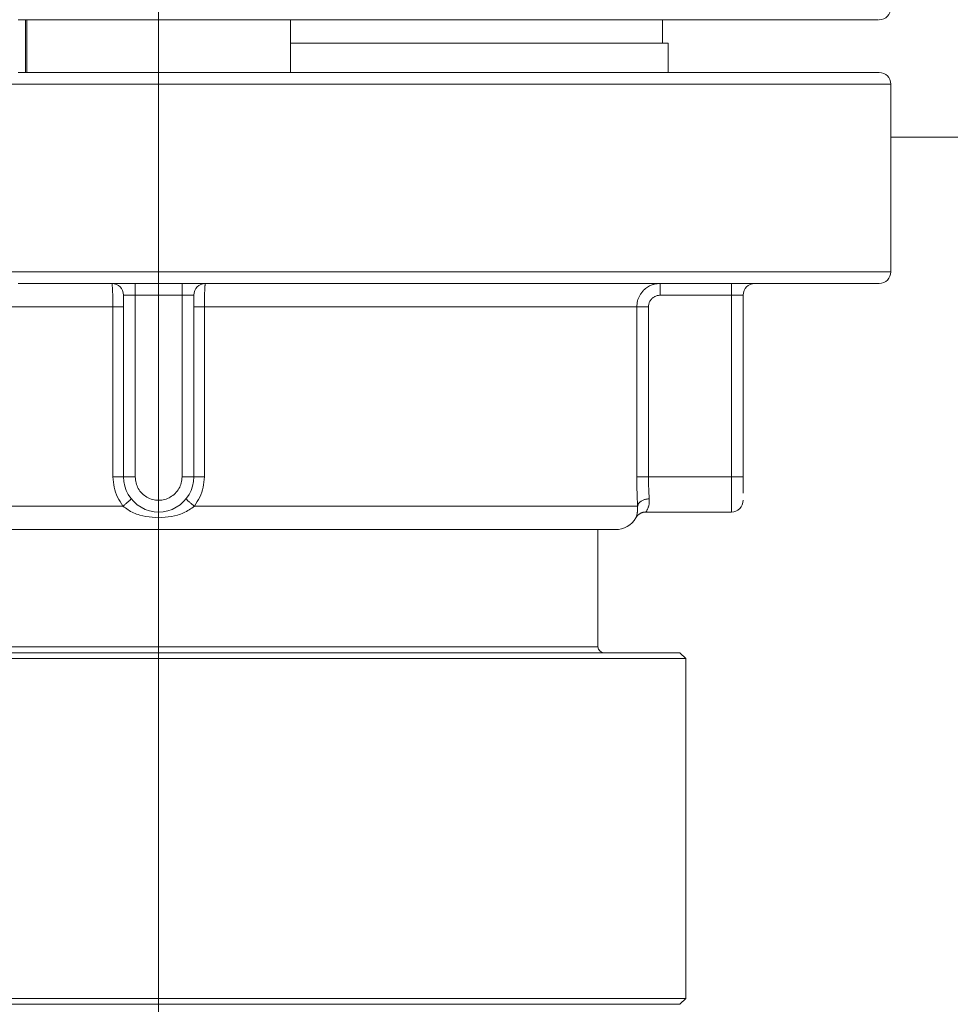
# Model space of a CAD drawing. Extents: x 193 to 943, y 26 to 526.
# Tile 9 of 207: x 247.1 to 249.08, y 128.32 to 130.42. Entities that reach past the tile are written whole.
import ezdxf
from ezdxf.lldxf.tags import DXFTag

# ---------------------------------------------------------------- set-up
doc = ezdxf.new("R2010")
doc.units = 0
doc.layers.get('0').update_dxf_attribs({"lineweight": 25})
doc.layers.add('KG4_HLS_SYA', color=7, linetype='Continuous', lineweight=25)
tags = doc.linetypes.add('STRICHPUNKT2', pattern=[12.7, 6.35, -3.175, 0, -3.175]).pattern_tags.tags
tags[10:11] = [DXFTag(74, 4), DXFTag(75, 0), DXFTag(340, '0'), DXFTag(46, 0.0), DXFTag(50, 0.0), DXFTag(44, 0.0), DXFTag(45, 0.0)]
tags[8:9] = [DXFTag(74, 4), DXFTag(75, 0), DXFTag(340, '0'), DXFTag(46, 0.0), DXFTag(50, 0.0), DXFTag(44, 0.0), DXFTag(45, 0.0)]
tags[6:7] = [DXFTag(74, 4), DXFTag(75, 0), DXFTag(340, '0'), DXFTag(46, 0.0), DXFTag(50, 0.0), DXFTag(44, 0.0), DXFTag(45, 0.0)]
tags[4:5] = [DXFTag(74, 4), DXFTag(75, 0), DXFTag(340, '0'), DXFTag(46, 0.0), DXFTag(50, 0.0), DXFTag(44, 0.0), DXFTag(45, 0.0)]

# ---------------------------------------------------------------- blocks, each defined once
blk = doc.blocks.new('Blockreferenz-A069I1I67N', base_point=(228.0184, 113.7595))
at = {"color": 0, "linetype": 'STRICHPUNKT2', "lineweight": 5, "ltscale": 0.13}
blk.add_line((247.3934, 118.4345), (247.3934, 136.1863), dxfattribs=at)
at = {"color": 0, "lineweight": 9}
for p, q in [((247.0935, 130.422), (247.1265, 130.422)), ((247.1093, 130.3095), (247.1093, 130.422)), ((247.112, 130.422), (247.112, 130.3095)), ((247.1265, 130.422), (247.1596, 130.422)), ((247.1596, 130.422), (247.1928, 130.422)), ((247.1928, 130.422), (247.2261, 130.422)), ((247.2261, 130.422), (247.2595, 130.422)), ((247.2595, 130.422), (247.2929, 130.422)), ((247.2929, 130.422), (247.3264, 130.422)), ((247.3264, 130.422), (247.3599, 130.422)), ((247.3599, 130.422), (247.3934, 130.422)), ((247.3934, 130.422), (247.427, 130.422)), ((247.427, 130.422), (247.4605, 130.422)), ((247.4605, 130.422), (247.494, 130.422)), ((247.494, 130.422), (247.5274, 130.422)), ((247.5274, 130.422), (247.5608, 130.422)), ((247.5608, 130.422), (247.5941, 130.422)), ((247.5941, 130.422), (247.6274, 130.422)), ((247.6274, 130.422), (247.6605, 130.422)), ((247.6605, 130.422), (247.6935, 130.422)), ((247.6747, 130.3095), (247.6747, 130.422)), ((247.6935, 130.422), (247.7263, 130.422)), ((247.7263, 130.422), (247.759, 130.422)), ((247.759, 130.422), (247.7915, 130.422)), ((247.7915, 130.422), (247.8238, 130.422)), ((247.8238, 130.422), (247.8559, 130.422)), ((247.8559, 130.422), (247.8877, 130.422)), ((247.8877, 130.422), (247.9194, 130.422)), ((247.9194, 130.422), (247.9507, 130.422)), ((247.9507, 130.422), (247.9819, 130.422)), ((247.9819, 130.422), (248.0127, 130.422)), ((248.0127, 130.422), (248.0432, 130.422)), ((248.0432, 130.422), (248.0735, 130.422)), ((248.0735, 130.422), (248.1034, 130.422)), ((248.1034, 130.422), (248.133, 130.422)), ((248.133, 130.422), (248.1622, 130.422)), ((248.1622, 130.422), (248.1911, 130.422)), ((248.1911, 130.422), (248.2196, 130.422)), ((248.2196, 130.422), (248.2477, 130.422)), ((248.2477, 130.422), (248.2754, 130.422)), ((248.2754, 130.422), (248.3027, 130.422)), ((248.3027, 130.422), (248.3295, 130.422)), ((248.3295, 130.422), (248.3559, 130.422)), ((248.3559, 130.422), (248.3818, 130.422)), ((248.3818, 130.422), (248.4072, 130.422)), ((248.4072, 130.422), (248.4322, 130.422)), ((248.4322, 130.422), (248.4566, 130.422)), ((248.4566, 130.422), (248.4805, 130.422)), ((248.4684, 130.372), (248.4684, 130.422)), ((248.4805, 130.422), (248.504, 130.422)), ((248.504, 130.422), (248.5269, 130.422)), ((248.5269, 130.422), (248.5493, 130.422)), ((248.5493, 130.422), (248.5712, 130.422)), ((248.5712, 130.422), (248.5926, 130.422)), ((248.5926, 130.422), (248.6134, 130.422)), ((248.6134, 130.422), (248.6336, 130.422)), ((248.6336, 130.422), (248.6532, 130.422)), ((248.6532, 130.422), (248.672, 130.422)), ((248.672, 130.422), (248.6901, 130.422)), ((248.6901, 130.422), (248.7075, 130.422)), ((248.7075, 130.422), (248.7241, 130.422)), ((248.7241, 130.422), (248.7403, 130.422)), ((248.7403, 130.422), (248.756, 130.422)), ((248.756, 130.422), (248.7715, 130.422)), ((248.7715, 130.422), (248.7868, 130.422)), ((248.7868, 130.422), (248.7999, 130.422)), ((248.7999, 130.422), (248.8127, 130.422)), ((248.8127, 130.422), (248.8253, 130.422)), ((248.8253, 130.422), (248.8374, 130.422)), ((248.8374, 130.422), (248.849, 130.422)), ((248.849, 130.422), (248.8597, 130.422)), ((248.8597, 130.422), (248.8695, 130.422)), ((248.8695, 130.422), (248.8786, 130.422)), ((248.8786, 130.422), (248.8868, 130.422)), ((248.8868, 130.422), (248.8943, 130.422)), ((248.8943, 130.422), (248.9012, 130.422)), ((248.9012, 130.422), (248.9075, 130.422)), ((248.9075, 130.422), (248.9133, 130.422)), ((248.9133, 130.422), (248.9185, 130.422)), ((248.9185, 130.422), (248.9228, 130.422)), ((248.9228, 130.422), (248.9262, 130.422)), ((248.9262, 130.422), (248.9284, 130.422)), ((248.9283, 130.422), (248.9279, 130.422)), ((248.9287, 130.422), (248.9283, 130.422)), ((248.9284, 130.422), (248.9294, 130.422)), ((248.929, 130.422), (248.9287, 130.422)), ((248.9291, 130.422), (248.929, 130.422)), ((248.9292, 130.422), (248.9291, 130.422)), ((248.9291, 130.422), (248.9291, 130.422)), ((248.9291, 130.422), (248.9291, 130.422)), ((248.9291, 130.422), (248.9291, 130.422)), ((248.9291, 130.422), (248.9291, 130.422)), ((248.9291, 130.422), (248.9291, 130.422)), ((248.9293, 130.422), (248.9292, 130.422)), ((248.9292, 130.422), (248.9292, 130.422)), ((248.9292, 130.422), (248.9292, 130.422)), ((248.9292, 130.422), (248.9292, 130.422)), ((248.9292, 130.422), (248.9292, 130.422)), ((248.9292, 130.422), (248.9292, 130.422)), ((248.9294, 130.422), (248.9293, 130.422)), ((248.9293, 130.422), (248.9293, 130.422)), ((248.9293, 130.422), (248.9293, 130.422)), ((248.9293, 130.422), (248.9293, 130.422)), ((248.9293, 130.422), (248.9293, 130.422)), ((248.9293, 130.422), (248.9293, 130.422)), ((248.9293, 130.422), (248.9293, 130.422)), ((248.9293, 130.422), (248.9293, 130.422)), ((248.9293, 130.422), (248.9293, 130.422)), ((248.9294, 130.422), (248.9294, 130.422)), ((248.9294, 130.422), (248.9294, 130.422)), ((248.9294, 130.422), (248.9294, 130.422)), ((248.9294, 130.422), (248.9294, 130.422)), ((248.9294, 130.422), (248.9294, 130.422)), ((248.9294, 130.422), (248.9294, 130.422)), ((248.9294, 130.422), (248.9294, 130.422)), ((248.4809, 130.372), (247.6747, 130.372)), ((248.4809, 130.3095), (248.4809, 130.372)), ((247.1264, 130.3095), (247.0934, 130.3095)), ((247.1595, 130.3095), (247.1264, 130.3095)), ((247.1927, 130.3095), (247.1595, 130.3095)), ((247.226, 130.3095), (247.1927, 130.3095)), ((247.2594, 130.3095), (247.226, 130.3095)), ((247.2928, 130.3095), (247.2594, 130.3095)), ((247.3263, 130.3095), (247.2928, 130.3095)), ((247.3598, 130.3095), (247.3263, 130.3095)), ((247.3934, 130.3095), (247.3598, 130.3095)), ((247.4269, 130.3095), (247.3934, 130.3095)), ((247.4604, 130.3095), (247.4269, 130.3095)), ((247.4939, 130.3095), (247.4604, 130.3095)), ((247.5273, 130.3095), (247.4939, 130.3095)), ((247.5607, 130.3095), (247.5273, 130.3095)), ((247.594, 130.3095), (247.5607, 130.3095)), ((247.6272, 130.3095), (247.594, 130.3095)), ((247.6603, 130.3095), (247.6272, 130.3095)), ((247.6933, 130.3095), (247.6603, 130.3095)), ((247.7261, 130.3095), (247.6933, 130.3095)), ((247.7588, 130.3095), (247.7261, 130.3095)), ((247.7913, 130.3095), (247.7588, 130.3095)), ((247.8236, 130.3095), (247.7913, 130.3095)), ((247.8557, 130.3095), (247.8236, 130.3095)), ((247.8875, 130.3095), (247.8557, 130.3095)), ((247.9192, 130.3095), (247.8875, 130.3095)), ((247.9505, 130.3095), (247.9192, 130.3095)), ((247.9816, 130.3095), (247.9505, 130.3095)), ((248.0125, 130.3095), (247.9816, 130.3095)), ((248.043, 130.3095), (248.0125, 130.3095)), ((248.0732, 130.3095), (248.043, 130.3095)), ((248.1032, 130.3095), (248.0732, 130.3095)), ((248.1327, 130.3095), (248.1032, 130.3095)), ((248.1619, 130.3095), (248.1327, 130.3095)), ((248.1908, 130.3095), (248.1619, 130.3095)), ((248.2193, 130.3095), (248.1908, 130.3095)), ((248.2474, 130.3095), (248.2193, 130.3095)), ((248.2751, 130.3095), (248.2474, 130.3095)), ((248.3024, 130.3095), (248.2751, 130.3095)), ((248.3293, 130.3095), (248.3024, 130.3095)), ((248.3557, 130.3095), (248.3293, 130.3095)), ((248.3816, 130.3095), (248.3557, 130.3095)), ((248.407, 130.3095), (248.3816, 130.3095)), ((248.432, 130.3095), (248.407, 130.3095)), ((248.4565, 130.3095), (248.432, 130.3095)), ((248.4804, 130.3095), (248.4565, 130.3095)), ((248.5039, 130.3095), (248.4804, 130.3095)), ((248.5268, 130.3095), (248.5039, 130.3095)), ((248.5492, 130.3095), (248.5268, 130.3095)), ((248.571, 130.3095), (248.5492, 130.3095)), ((248.5923, 130.3095), (248.571, 130.3095)), ((248.613, 130.3095), (248.5923, 130.3095)), ((248.6332, 130.3095), (248.613, 130.3095)), ((248.6527, 130.3095), (248.6332, 130.3095)), ((248.6717, 130.3095), (248.6527, 130.3095)), ((248.69, 130.3095), (248.6717, 130.3095)), ((248.7078, 130.3095), (248.69, 130.3095)), ((248.7249, 130.3095), (248.7078, 130.3095)), ((248.7413, 130.3095), (248.7249, 130.3095)), ((248.7571, 130.3095), (248.7413, 130.3095)), ((248.7723, 130.3095), (248.7571, 130.3095)), ((248.7868, 130.3095), (248.7723, 130.3095)), ((248.8006, 130.3095), (248.7868, 130.3095)), ((248.8138, 130.3095), (248.8006, 130.3095)), ((248.8263, 130.3095), (248.8138, 130.3095)), ((248.838, 130.3095), (248.8263, 130.3095)), ((248.8491, 130.3095), (248.838, 130.3095)), ((248.8596, 130.3095), (248.8491, 130.3095)), ((248.8693, 130.3095), (248.8596, 130.3095)), ((248.8785, 130.3095), (248.8693, 130.3095)), ((248.8869, 130.3095), (248.8785, 130.3095)), ((248.8946, 130.3095), (248.8869, 130.3095)), ((248.9016, 130.3095), (248.8946, 130.3095)), ((248.9079, 130.3095), (248.9016, 130.3095)), ((248.9132, 130.3095), (248.9079, 130.3095)), ((248.9177, 130.3095), (248.9132, 130.3095)), ((248.9213, 130.3095), (248.9177, 130.3095)), ((248.9242, 130.3095), (248.9213, 130.3095)), ((248.9264, 130.3095), (248.9242, 130.3095)), ((248.9281, 130.3095), (248.9264, 130.3095)), ((248.9296, 130.3095), (248.9281, 130.3095)), ((248.9309, 130.3095), (248.9296, 130.3095)), ((248.9559, 129.8845), (248.9559, 130.2845)), ((251.4589, 130.1716), (248.9559, 130.1716)), ((247.0934, 129.8595), (247.1264, 129.8595)), ((247.1264, 129.8595), (247.1595, 129.8595)), ((247.1595, 129.8595), (247.1927, 129.8595)), ((247.1927, 129.8595), (247.226, 129.8595)), ((247.226, 129.8595), (247.2594, 129.8595)), ((247.2594, 129.8595), (247.2928, 129.8595)), ((247.2928, 129.8595), (247.3263, 129.8595)), ((247.3263, 129.8595), (247.3598, 129.8595)), ((247.3598, 129.8595), (247.3934, 129.8595)), ((247.3934, 129.8595), (247.4269, 129.8595)), ((247.4269, 129.8595), (247.4604, 129.8595)), ((247.4604, 129.8595), (247.4939, 129.8595)), ((247.4939, 129.8595), (247.5273, 129.8595)), ((247.5273, 129.8595), (247.5607, 129.8595)), ((247.5607, 129.8595), (247.594, 129.8595)), ((247.594, 129.8595), (247.6272, 129.8595)), ((247.6272, 129.8595), (247.6603, 129.8595)), ((247.6603, 129.8595), (247.6933, 129.8595)), ((247.6933, 129.8595), (247.7261, 129.8595)), ((247.7261, 129.8595), (247.7588, 129.8595)), ((247.7588, 129.8595), (247.7913, 129.8595)), ((247.7913, 129.8595), (247.8236, 129.8595)), ((247.8236, 129.8595), (247.8557, 129.8595)), ((247.8557, 129.8595), (247.8875, 129.8595)), ((247.8875, 129.8595), (247.9192, 129.8595)), ((247.9192, 129.8595), (247.9505, 129.8595)), ((247.9505, 129.8595), (247.9816, 129.8595)), ((247.9816, 129.8595), (248.0125, 129.8595)), ((248.0125, 129.8595), (248.043, 129.8595)), ((248.043, 129.8595), (248.0732, 129.8595)), ((248.0732, 129.8595), (248.1032, 129.8595)), ((248.1032, 129.8595), (248.1327, 129.8595)), ((248.1327, 129.8595), (248.1619, 129.8595)), ((248.1619, 129.8595), (248.1908, 129.8595)), ((248.1908, 129.8595), (248.2193, 129.8595)), ((248.2193, 129.8595), (248.2474, 129.8595)), ((248.2474, 129.8595), (248.2751, 129.8595)), ((248.2751, 129.8595), (248.3024, 129.8595)), ((248.3024, 129.8595), (248.3293, 129.8595)), ((248.3293, 129.8595), (248.3557, 129.8595)), ((248.3557, 129.8595), (248.3816, 129.8595)), ((248.3816, 129.8595), (248.407, 129.8595)), ((248.407, 129.8595), (248.432, 129.8595)), ((248.432, 129.8595), (248.4565, 129.8595)), ((248.4565, 129.8595), (248.4804, 129.8595)), ((248.4804, 129.8595), (248.5039, 129.8595)), ((248.5039, 129.8595), (248.5268, 129.8595)), ((248.5268, 129.8595), (248.5492, 129.8595)), ((248.5492, 129.8595), (248.571, 129.8595)), ((248.571, 129.8595), (248.5923, 129.8595)), ((248.5923, 129.8595), (248.613, 129.8595)), ((248.613, 129.8595), (248.6332, 129.8595)), ((248.6332, 129.8595), (248.6527, 129.8595)), ((248.6527, 129.8595), (248.6717, 129.8595)), ((248.6717, 129.8595), (248.69, 129.8595)), ((248.69, 129.8595), (248.7078, 129.8595)), ((248.7078, 129.8595), (248.7249, 129.8595)), ((248.7249, 129.8595), (248.7413, 129.8595)), ((248.7413, 129.8595), (248.7571, 129.8595)), ((248.7571, 129.8595), (248.7723, 129.8595)), ((248.7723, 129.8595), (248.7868, 129.8595)), ((248.7868, 129.8595), (248.8006, 129.8595)), ((248.8006, 129.8595), (248.8138, 129.8595)), ((248.8138, 129.8595), (248.8263, 129.8595)), ((248.8263, 129.8595), (248.838, 129.8595)), ((248.838, 129.8595), (248.8491, 129.8595)), ((248.8491, 129.8595), (248.8596, 129.8595)), ((248.8596, 129.8595), (248.8693, 129.8595)), ((248.8693, 129.8595), (248.8785, 129.8595)), ((248.8785, 129.8595), (248.8869, 129.8595)), ((248.8869, 129.8595), (248.8946, 129.8595)), ((248.8946, 129.8595), (248.9016, 129.8595)), ((248.9016, 129.8595), (248.9079, 129.8595)), ((248.9079, 129.8595), (248.9132, 129.8595)), ((248.9132, 129.8595), (248.9177, 129.8595)), ((248.9177, 129.8595), (248.9213, 129.8595)), ((248.9213, 129.8595), (248.9242, 129.8595)), ((248.9242, 129.8595), (248.9264, 129.8595)), ((248.9264, 129.8595), (248.9281, 129.8595)), ((248.9281, 129.8595), (248.9296, 129.8595)), ((248.9296, 129.8595), (248.9309, 129.8595)), ((247.3184, 129.447), (247.3184, 129.8345)), ((247.4684, 129.8345), (247.4684, 129.447)), ((248.6406, 129.8345), (248.6406, 129.447)), ((248.6406, 129.447), (248.6406, 129.4437)), ((248.6406, 129.4437), (248.6406, 129.4404)), ((248.6406, 129.4404), (248.6406, 129.4372)), ((248.6406, 129.4372), (248.6406, 129.434)), ((248.6406, 129.434), (248.6406, 129.4309)), ((248.6406, 129.4309), (248.6406, 129.4279)), ((248.6406, 129.4279), (248.6406, 129.4251)), ((248.6406, 129.4251), (248.6406, 129.4223)), ((248.6406, 129.4223), (248.6406, 129.4197)), ((248.6406, 129.4197), (248.6406, 129.4171)), ((248.6406, 129.4171), (248.6406, 129.4145)), ((248.6406, 129.4145), (248.6406, 129.412)), ((248.4116, 129.3595), (248.4122, 129.3606)), ((248.412, 129.36), (248.4122, 129.3604)), ((248.412, 129.3599), (248.412, 129.36)), ((248.4122, 129.3606), (248.4129, 129.3616)), ((248.4122, 129.3604), (248.4124, 129.3609)), ((248.4124, 129.3609), (248.4126, 129.3614)), ((248.4126, 129.3614), (248.4132, 129.3633)), ((248.4129, 129.3616), (248.4136, 129.3626)), ((248.4132, 129.3633), (248.4138, 129.3655)), ((248.4136, 129.3626), (248.4144, 129.3635)), ((248.4138, 129.3655), (248.4141, 129.3667)), ((248.4141, 129.3667), (248.4144, 129.368)), ((248.4144, 129.368), (248.4146, 129.3693)), ((248.4144, 129.3635), (248.4152, 129.3644)), ((248.4146, 129.3693), (248.4149, 129.3707)), ((248.4149, 129.3707), (248.4151, 129.372)), ((248.4151, 129.372), (248.4154, 129.3734)), ((248.4152, 129.3644), (248.4161, 129.3653)), ((248.4161, 129.3653), (248.417, 129.3661)), ((248.417, 129.3661), (248.418, 129.3669)), ((248.418, 129.3669), (248.419, 129.3676)), ((248.419, 129.3676), (248.42, 129.3683)), ((248.42, 129.3683), (248.4211, 129.3689)), ((248.4211, 129.3689), (248.4221, 129.3695)), ((248.4221, 129.3695), (248.4232, 129.37)), ((248.4232, 129.37), (248.4243, 129.3704)), ((248.4243, 129.3704), (248.4255, 129.3708)), ((248.4255, 129.3708), (248.4266, 129.3712)), ((248.4266, 129.3712), (248.4277, 129.3714)), ((248.4277, 129.3714), (248.4288, 129.3716)), ((248.4288, 129.3716), (248.4299, 129.3717)), ((248.4299, 129.3717), (248.4311, 129.3718)), ((248.4311, 129.3718), (248.4322, 129.3719)), ((248.4322, 129.3719), (248.4333, 129.372)), ((248.4332, 129.372), (248.6156, 129.372)), ((248.4104, 129.3574), (248.411, 129.3585)), ((248.411, 129.3585), (248.4116, 129.3595)), ((248.4117, 129.3595), (248.4115, 129.359)), ((248.4115, 129.359), (248.4115, 129.3589)), ((248.4115, 129.3589), (248.4115, 129.359)), ((248.4115, 129.359), (248.4115, 129.359)), ((248.4115, 129.359), (248.4115, 129.359)), ((248.4115, 129.359), (248.4116, 129.359)), ((248.4115, 129.3589), (248.4115, 129.3589)), ((248.4115, 129.3589), (248.4115, 129.3589)), ((248.4115, 129.3589), (248.4115, 129.3589)), ((248.4116, 129.3591), (248.4116, 129.3592)), ((248.4116, 129.3592), (248.4117, 129.3592)), ((248.4116, 129.359), (248.4116, 129.3591)), ((248.4116, 129.3591), (248.4116, 129.3591)), ((248.4116, 129.359), (248.4116, 129.359)), ((248.4117, 129.3595), (248.4117, 129.3595)), ((248.4117, 129.3595), (248.4117, 129.3595)), ((248.4117, 129.3595), (248.4117, 129.3595)), ((248.4117, 129.3595), (248.4117, 129.3595)), ((248.4117, 129.3595), (248.4117, 129.3595)), ((248.4117, 129.3595), (248.4117, 129.3595)), ((248.4117, 129.3593), (248.4117, 129.3594)), ((248.4117, 129.3594), (248.4118, 129.3594)), ((248.4117, 129.3592), (248.4117, 129.3593)), ((248.4117, 129.3593), (248.4117, 129.3593)), ((248.4118, 129.3596), (248.4119, 129.3597)), ((248.4118, 129.3595), (248.4118, 129.3596)), ((248.4118, 129.3594), (248.4118, 129.3595)), ((248.4119, 129.3598), (248.412, 129.3599)), ((248.4119, 129.3597), (248.4119, 129.3598)), ((248.4119, 129.3597), (248.4119, 129.3597)), ((247.08, 129.3345), (247.1002, 129.3345)), ((247.1002, 129.3345), (247.1205, 129.3345)), ((247.1205, 129.3345), (247.141, 129.3345)), ((247.141, 129.3345), (247.1616, 129.3345)), ((247.1616, 129.3345), (247.1823, 129.3345)), ((247.1823, 129.3345), (247.2032, 129.3345)), ((247.2032, 129.3345), (247.2241, 129.3345)), ((247.2241, 129.3345), (247.2451, 129.3345)), ((247.2451, 129.3345), (247.2661, 129.3345)), ((247.2661, 129.3345), (247.2873, 129.3345)), ((247.2873, 129.3345), (247.3084, 129.3345)), ((247.3084, 129.3345), (247.3296, 129.3345)), ((247.3296, 129.3345), (247.3508, 129.3345)), ((247.3508, 129.3345), (247.3721, 129.3345)), ((247.3721, 129.3345), (247.3934, 129.3345)), ((247.3934, 129.3345), (247.4146, 129.3345)), ((247.4146, 129.3345), (247.4359, 129.3345)), ((247.4359, 129.3345), (247.4571, 129.3345)), ((247.4571, 129.3345), (247.4783, 129.3345)), ((247.4783, 129.3345), (247.4995, 129.3345)), ((247.4995, 129.3345), (247.5206, 129.3345)), ((247.5206, 129.3345), (247.5416, 129.3345)), ((247.5416, 129.3345), (247.5626, 129.3345)), ((247.5626, 129.3345), (247.5835, 129.3345)), ((247.5835, 129.3345), (247.6044, 129.3345)), ((247.6044, 129.3345), (247.6251, 129.3345)), ((247.6251, 129.3345), (247.6457, 129.3345)), ((247.6457, 129.3345), (247.6662, 129.3345)), ((247.6662, 129.3345), (247.6865, 129.3345)), ((247.6865, 129.3345), (247.7067, 129.3345)), ((247.7067, 129.3345), (247.7268, 129.3345)), ((247.7268, 129.3345), (247.7467, 129.3345)), ((247.7467, 129.3345), (247.7664, 129.3345)), ((247.7664, 129.3345), (247.786, 129.3345)), ((247.786, 129.3345), (247.8053, 129.3345)), ((247.8053, 129.3345), (247.8245, 129.3345)), ((247.8245, 129.3345), (247.8435, 129.3345)), ((247.8435, 129.3345), (247.8622, 129.3345)), ((247.8622, 129.3345), (247.8807, 129.3345)), ((247.8807, 129.3345), (247.8991, 129.3345)), ((247.8991, 129.3345), (247.9171, 129.3345)), ((247.9171, 129.3345), (247.935, 129.3345)), ((247.935, 129.3345), (247.9525, 129.3345)), ((247.9525, 129.3345), (247.9698, 129.3345)), ((247.9698, 129.3345), (247.9869, 129.3345)), ((247.9869, 129.3345), (248.0036, 129.3345)), ((248.0036, 129.3345), (248.02, 129.3345)), ((248.02, 129.3345), (248.0362, 129.3345)), ((248.0362, 129.3345), (248.052, 129.3345)), ((248.052, 129.3345), (248.0675, 129.3345)), ((248.0675, 129.3345), (248.0827, 129.3345)), ((248.0827, 129.3345), (248.0976, 129.3345)), ((248.0976, 129.3345), (248.1121, 129.3345)), ((248.1121, 129.3345), (248.1263, 129.3345)), ((248.1263, 129.3345), (248.1402, 129.3345)), ((248.1402, 129.3345), (248.1537, 129.3345)), ((248.1537, 129.3345), (248.1668, 129.3345)), ((248.1668, 129.3345), (248.1796, 129.3345)), ((248.1796, 129.3345), (248.192, 129.3345)), ((248.192, 129.3345), (248.204, 129.3345)), ((248.204, 129.3345), (248.2156, 129.3345)), ((248.2156, 129.3345), (248.2269, 129.3345)), ((248.2269, 129.3345), (248.2377, 129.3345)), ((248.2377, 129.3345), (248.2482, 129.3345)), ((248.2482, 129.3345), (248.2582, 129.3345)), ((248.2582, 129.3345), (248.2678, 129.3345)), ((248.2678, 129.3345), (248.277, 129.3345)), ((248.277, 129.3345), (248.2858, 129.3345)), ((248.2858, 129.3345), (248.2941, 129.3345)), ((248.2941, 129.3345), (248.302, 129.3345)), ((248.302, 129.3345), (248.3095, 129.3345)), ((248.3095, 129.3345), (248.3165, 129.3345)), ((248.3165, 129.3345), (248.3232, 129.3345)), ((248.3232, 129.3345), (248.3293, 129.3345)), ((248.3293, 129.3345), (248.3351, 129.3345)), ((248.3309, 129.0845), (248.3309, 129.3345)), ((248.3351, 129.3345), (248.3405, 129.3345)), ((248.3405, 129.3345), (248.3454, 129.3345)), ((248.3454, 129.3345), (248.3498, 129.3345)), ((248.3498, 129.3345), (248.3538, 129.3345)), ((248.3538, 129.3345), (248.3572, 129.3345)), ((248.3572, 129.3345), (248.36, 129.3345)), ((248.36, 129.3345), (248.3623, 129.3345)), ((248.3623, 129.3345), (248.3641, 129.3345)), ((248.3641, 129.3345), (248.3655, 129.3345)), ((248.3655, 129.3345), (248.3666, 129.3345)), ((248.3666, 129.3345), (248.3675, 129.3345)), ((248.3675, 129.3345), (248.3684, 129.3345)), ((246.7363, 129.072), (248.5059, 129.072)), ((248.5184, 129.0595), (248.5059, 129.072)), ((248.5184, 129.0595), (246.7289, 129.0595)), ((248.5184, 128.3345), (248.5184, 129.0595)), ((246.2684, 128.3345), (248.5184, 128.3345)), ((248.5059, 128.322), (248.5184, 128.3345)), ((248.5059, 128.322), (246.2809, 128.322))]:
    blk.add_line(p, q, dxfattribs=at)
at = {"color": 8, "lineweight": 9, "true_color": 0x808080}
for p, q in [((248.9559, 130.2845), (245.8309, 130.2845)), ((248.9559, 129.8845), (245.8309, 129.8845)), ((247.2934, 129.8595), (247.2935, 129.8594)), ((247.2935, 129.8594), (247.2936, 129.8592)), ((247.2936, 129.8592), (247.2937, 129.859)), ((247.2937, 129.859), (247.2938, 129.8587)), ((247.2938, 129.8587), (247.2939, 129.8584)), ((247.2939, 129.8584), (247.2939, 129.858)), ((247.2939, 129.858), (247.294, 129.8575)), ((247.294, 129.8575), (247.2941, 129.857)), ((247.2941, 129.857), (247.2942, 129.8564)), ((247.2942, 129.8564), (247.2943, 129.8557)), ((247.2943, 129.8557), (247.2943, 129.855)), ((247.2943, 129.855), (247.2944, 129.8542)), ((247.2944, 129.8542), (247.2945, 129.8529)), ((247.2945, 129.8529), (247.2946, 129.8515)), ((247.2946, 129.8515), (247.2947, 129.85)), ((247.2947, 129.85), (247.2948, 129.8484)), ((247.2948, 129.8484), (247.2949, 129.8467)), ((247.2949, 129.8467), (247.295, 129.8449)), ((247.295, 129.8449), (247.2951, 129.8437)), ((247.2951, 129.8437), (247.2951, 129.8424)), ((247.3434, 129.8595), (247.3434, 129.8345)), ((247.4434, 129.8595), (247.4434, 129.8345)), ((247.4916, 129.8437), (247.4917, 129.8449)), ((247.4916, 129.8424), (247.4916, 129.8437)), ((247.4917, 129.8449), (247.4918, 129.8467)), ((247.4918, 129.8467), (247.4919, 129.8484)), ((247.4919, 129.8484), (247.492, 129.85)), ((247.492, 129.85), (247.4921, 129.8515)), ((247.4921, 129.8515), (247.4922, 129.8529)), ((247.4922, 129.8529), (247.4923, 129.8542)), ((247.4923, 129.8542), (247.4924, 129.855)), ((247.4924, 129.8557), (247.4925, 129.8564)), ((247.4924, 129.855), (247.4924, 129.8557)), ((247.4925, 129.8564), (247.4926, 129.857)), ((247.4926, 129.857), (247.4927, 129.8575)), ((247.4927, 129.8575), (247.4928, 129.858)), ((247.4928, 129.858), (247.4929, 129.8584)), ((247.4929, 129.8584), (247.493, 129.8587)), ((247.493, 129.8587), (247.4931, 129.859)), ((247.4931, 129.859), (247.4932, 129.8592)), ((247.4932, 129.8592), (247.4933, 129.8594)), ((247.4933, 129.8594), (247.4934, 129.8595)), ((248.4272, 129.8437), (248.426, 129.8424)), ((248.4284, 129.8449), (248.4272, 129.8437)), ((248.4303, 129.8467), (248.4284, 129.8449)), ((248.4323, 129.8484), (248.4303, 129.8467)), ((248.4344, 129.85), (248.4323, 129.8484)), ((248.4366, 129.8515), (248.4344, 129.85)), ((248.4389, 129.8529), (248.4366, 129.8515)), ((248.4412, 129.8542), (248.4389, 129.8529)), ((248.4429, 129.855), (248.4412, 129.8542)), ((248.4445, 129.8557), (248.4429, 129.855)), ((248.4462, 129.8564), (248.4445, 129.8557)), ((248.4478, 129.857), (248.4462, 129.8564)), ((248.4496, 129.8575), (248.4478, 129.857)), ((248.4513, 129.858), (248.4496, 129.8575)), ((248.4533, 129.8584), (248.4513, 129.858)), ((248.4554, 129.8587), (248.4533, 129.8584)), ((248.4574, 129.859), (248.4554, 129.8587)), ((248.4595, 129.8592), (248.4574, 129.859)), ((248.4616, 129.8594), (248.4595, 129.8592)), ((248.4637, 129.8595), (248.4616, 129.8594)), ((248.4637, 129.8593), (248.4637, 129.8595)), ((248.4637, 129.8591), (248.4637, 129.8593)), ((248.4637, 129.8589), (248.4637, 129.8591)), ((248.4637, 129.8585), (248.4637, 129.8589)), ((248.4637, 129.8581), (248.4637, 129.8585)), ((248.4637, 129.8576), (248.4637, 129.8581)), ((248.4637, 129.857), (248.4637, 129.8576)), ((248.4637, 129.8562), (248.4637, 129.857)), ((248.4637, 129.8554), (248.4637, 129.8562)), ((248.4637, 129.8544), (248.4637, 129.8554)), ((248.4637, 129.8533), (248.4637, 129.8544)), ((248.4637, 129.8522), (248.4637, 129.8533)), ((248.4637, 129.851), (248.4637, 129.8522)), ((248.4637, 129.8497), (248.4637, 129.851)), ((248.4637, 129.8484), (248.4637, 129.8497)), ((248.4637, 129.847), (248.4637, 129.8484)), ((248.4637, 129.8456), (248.4637, 129.847)), ((248.4637, 129.8441), (248.4637, 129.8456)), ((248.4637, 129.8426), (248.4637, 129.8441)), ((248.6156, 129.8595), (248.6156, 129.8345)), ((247.2951, 129.8424), (247.2952, 129.8411)), ((247.2952, 129.8411), (247.2952, 129.8397)), ((247.2952, 129.8397), (247.2953, 129.8384)), ((247.2953, 129.8384), (247.2953, 129.8369)), ((247.2953, 129.8369), (247.2954, 129.8355)), ((247.2954, 129.8355), (247.2954, 129.8341)), ((247.2954, 129.8341), (247.2955, 129.8326)), ((247.2955, 129.8326), (247.2955, 129.8312)), ((247.2955, 129.8312), (247.2955, 129.8297)), ((247.2955, 129.8297), (247.2956, 129.8281)), ((247.2956, 129.8281), (247.2956, 129.8251)), ((247.2956, 129.8251), (247.2957, 129.8221)), ((247.2957, 129.8221), (247.2957, 129.819)), ((247.3434, 129.8345), (247.3184, 129.8345)), ((247.4434, 129.8345), (247.3434, 129.8345)), ((247.3434, 129.8345), (247.3434, 129.447)), ((247.4684, 129.8345), (247.4434, 129.8345)), ((247.4434, 129.447), (247.4434, 129.8345)), ((247.491, 129.819), (247.4911, 129.8221)), ((247.4911, 129.8251), (247.4912, 129.8281)), ((247.4911, 129.8221), (247.4911, 129.8251)), ((247.4912, 129.8312), (247.4913, 129.8326)), ((247.4912, 129.8297), (247.4912, 129.8312)), ((247.4912, 129.8281), (247.4912, 129.8297)), ((247.4913, 129.8355), (247.4914, 129.8369)), ((247.4913, 129.8341), (247.4913, 129.8355)), ((247.4913, 129.8326), (247.4913, 129.8341)), ((247.4914, 129.8384), (247.4915, 129.8397)), ((247.4914, 129.8369), (247.4914, 129.8384)), ((247.4915, 129.8411), (247.4916, 129.8424)), ((247.4915, 129.8397), (247.4915, 129.8411)), ((248.4155, 129.8221), (248.4149, 129.819)), ((248.4163, 129.8251), (248.4155, 129.8221)), ((248.4173, 129.8281), (248.4163, 129.8251)), ((248.4179, 129.8297), (248.4173, 129.8281)), ((248.4186, 129.8312), (248.4179, 129.8297)), ((248.4193, 129.8326), (248.4186, 129.8312)), ((248.4201, 129.8341), (248.4193, 129.8326)), ((248.421, 129.8355), (248.4201, 129.8341)), ((248.4219, 129.8369), (248.421, 129.8355)), ((248.4229, 129.8384), (248.4219, 129.8369)), ((248.4239, 129.8397), (248.4229, 129.8384)), ((248.4249, 129.8411), (248.4239, 129.8397)), ((248.426, 129.8424), (248.4249, 129.8411)), ((248.4419, 129.822), (248.4412, 129.8206)), ((248.4428, 129.8234), (248.4419, 129.822)), ((248.4438, 129.8248), (248.4428, 129.8234)), ((248.4448, 129.826), (248.4438, 129.8248)), ((248.446, 129.8272), (248.4448, 129.826)), ((248.4472, 129.8284), (248.446, 129.8272)), ((248.4484, 129.8294), (248.4472, 129.8284)), ((248.4498, 129.8304), (248.4484, 129.8294)), ((248.4512, 129.8312), (248.4498, 129.8304)), ((248.4526, 129.832), (248.4512, 129.8312)), ((248.4541, 129.8326), (248.4526, 129.832)), ((248.4556, 129.8331), (248.4541, 129.8326)), ((248.4572, 129.8335), (248.4556, 129.8331)), ((248.4588, 129.8339), (248.4572, 129.8335)), ((248.4604, 129.8341), (248.4588, 129.8339)), ((248.4621, 129.8343), (248.4604, 129.8341)), ((248.4637, 129.8345), (248.4621, 129.8343)), ((248.4637, 129.841), (248.4637, 129.8426)), ((248.4637, 129.8394), (248.4637, 129.841)), ((248.4637, 129.8378), (248.4637, 129.8394)), ((248.4637, 129.8362), (248.4637, 129.8378)), ((248.4637, 129.8345), (248.4637, 129.8362)), ((248.6156, 129.8345), (248.4637, 129.8345)), ((248.6406, 129.8345), (248.6156, 129.8345)), ((248.6156, 129.447), (248.6156, 129.8345)), ((247.2957, 129.8095), (246.373, 129.8095)), ((247.2957, 129.819), (247.2957, 129.8159)), ((247.2957, 129.8159), (247.2957, 129.8127)), ((247.2957, 129.8127), (247.2957, 129.8095)), ((247.2973, 129.8095), (247.2957, 129.8095)), ((247.2957, 129.447), (247.2957, 129.8095)), ((247.2988, 129.8095), (247.2973, 129.8095)), ((247.3003, 129.8095), (247.2988, 129.8095)), ((247.3017, 129.8095), (247.3003, 129.8095)), ((247.3032, 129.8095), (247.3017, 129.8095)), ((247.3046, 129.8095), (247.3032, 129.8095)), ((247.3059, 129.8095), (247.3046, 129.8095)), ((247.3072, 129.8095), (247.3059, 129.8095)), ((247.3085, 129.8095), (247.3072, 129.8095)), ((247.3096, 129.8095), (247.3085, 129.8095)), ((247.3108, 129.8095), (247.3096, 129.8095)), ((247.3119, 129.8095), (247.3108, 129.8095)), ((247.3129, 129.8095), (247.3119, 129.8095)), ((247.3138, 129.8095), (247.3129, 129.8095)), ((247.3147, 129.8095), (247.3138, 129.8095)), ((247.3154, 129.8095), (247.3147, 129.8095)), ((247.3161, 129.8095), (247.3154, 129.8095)), ((247.3167, 129.8095), (247.3161, 129.8095)), ((247.3171, 129.8095), (247.3167, 129.8095)), ((247.3175, 129.8095), (247.3171, 129.8095)), ((247.3178, 129.8095), (247.3175, 129.8095)), ((247.318, 129.8095), (247.3178, 129.8095)), ((247.3182, 129.8095), (247.318, 129.8095)), ((247.3184, 129.8095), (247.3182, 129.8095)), ((247.4685, 129.8095), (247.4684, 129.8095)), ((247.4687, 129.8095), (247.4685, 129.8095)), ((247.4689, 129.8095), (247.4687, 129.8095)), ((247.4692, 129.8095), (247.4689, 129.8095)), ((247.4696, 129.8095), (247.4692, 129.8095)), ((247.47, 129.8095), (247.4696, 129.8095)), ((247.4706, 129.8095), (247.47, 129.8095)), ((247.4713, 129.8095), (247.4706, 129.8095)), ((247.472, 129.8095), (247.4713, 129.8095)), ((247.4729, 129.8095), (247.472, 129.8095)), ((247.4738, 129.8095), (247.4729, 129.8095)), ((247.4749, 129.8095), (247.4738, 129.8095)), ((247.4759, 129.8095), (247.4749, 129.8095)), ((247.4771, 129.8095), (247.4759, 129.8095)), ((247.4783, 129.8095), (247.4771, 129.8095)), ((247.4795, 129.8095), (247.4783, 129.8095)), ((247.4808, 129.8095), (247.4795, 129.8095)), ((247.4822, 129.8095), (247.4808, 129.8095)), ((247.4836, 129.8095), (247.4822, 129.8095)), ((247.485, 129.8095), (247.4836, 129.8095)), ((247.4865, 129.8095), (247.485, 129.8095)), ((247.488, 129.8095), (247.4865, 129.8095)), ((247.4895, 129.8095), (247.488, 129.8095)), ((247.491, 129.8095), (247.4895, 129.8095)), ((247.491, 129.8159), (247.491, 129.819)), ((247.491, 129.8127), (247.491, 129.8159)), ((247.491, 129.8095), (247.491, 129.8127)), ((248.4137, 129.8095), (247.491, 129.8095)), ((247.491, 129.8095), (247.491, 129.447)), ((248.414, 129.8127), (248.4137, 129.8095)), ((248.4137, 129.447), (248.4137, 129.8095)), ((248.414, 129.8095), (248.4137, 129.8095)), ((248.4144, 129.8159), (248.414, 129.8127)), ((248.4143, 129.8095), (248.414, 129.8095)), ((248.4147, 129.8095), (248.4143, 129.8095)), ((248.4149, 129.819), (248.4144, 129.8159)), ((248.4151, 129.8095), (248.4147, 129.8095)), ((248.4156, 129.8095), (248.4151, 129.8095)), ((248.4162, 129.8095), (248.4156, 129.8095)), ((248.4169, 129.8095), (248.4162, 129.8095)), ((248.4177, 129.8095), (248.4169, 129.8095)), ((248.4186, 129.8095), (248.4177, 129.8095)), ((248.4196, 129.8095), (248.4186, 129.8095)), ((248.4207, 129.8095), (248.4196, 129.8095)), ((248.4218, 129.8095), (248.4207, 129.8095)), ((248.4229, 129.8095), (248.4218, 129.8095)), ((248.4242, 129.8095), (248.4229, 129.8095)), ((248.4255, 129.8095), (248.4242, 129.8095)), ((248.4268, 129.8095), (248.4255, 129.8095)), ((248.4282, 129.8095), (248.4268, 129.8095)), ((248.4296, 129.8095), (248.4282, 129.8095)), ((248.431, 129.8095), (248.4296, 129.8095)), ((248.4325, 129.8095), (248.431, 129.8095)), ((248.434, 129.8095), (248.4325, 129.8095)), ((248.4355, 129.8095), (248.434, 129.8095)), ((248.437, 129.8095), (248.4355, 129.8095)), ((248.4386, 129.8095), (248.437, 129.8095)), ((248.4388, 129.8112), (248.4386, 129.8095)), ((248.4386, 129.8095), (248.4386, 129.447)), ((248.439, 129.8128), (248.4388, 129.8112)), ((248.4393, 129.8144), (248.439, 129.8128)), ((248.4396, 129.816), (248.4393, 129.8144)), ((248.44, 129.8176), (248.4396, 129.816)), ((248.4405, 129.8191), (248.44, 129.8176)), ((248.4412, 129.8206), (248.4405, 129.8191)), ((247.2962, 129.4414), (247.2957, 129.447)), ((247.2957, 129.447), (247.2973, 129.447)), ((247.2973, 129.447), (247.2988, 129.447)), ((247.2988, 129.447), (247.3003, 129.447)), ((247.3003, 129.447), (247.3017, 129.447)), ((247.3017, 129.447), (247.3032, 129.447)), ((247.3032, 129.447), (247.3046, 129.447)), ((247.3046, 129.447), (247.3059, 129.447)), ((247.3059, 129.447), (247.3072, 129.447)), ((247.3072, 129.447), (247.3085, 129.447)), ((247.3085, 129.447), (247.3096, 129.447)), ((247.3096, 129.447), (247.3108, 129.447)), ((247.3108, 129.447), (247.3119, 129.447)), ((247.3119, 129.447), (247.3129, 129.447)), ((247.3129, 129.447), (247.3138, 129.447)), ((247.3138, 129.447), (247.3147, 129.447)), ((247.3147, 129.447), (247.3154, 129.447)), ((247.3154, 129.447), (247.3161, 129.447)), ((247.3161, 129.447), (247.3167, 129.447)), ((247.3167, 129.447), (247.3171, 129.447)), ((247.3171, 129.447), (247.3175, 129.447)), ((247.3175, 129.447), (247.3178, 129.447)), ((247.3178, 129.447), (247.318, 129.447)), ((247.318, 129.447), (247.3182, 129.447)), ((247.3182, 129.447), (247.3184, 129.447)), ((247.3184, 129.447), (247.3434, 129.447)), ((247.3434, 129.447), (247.3437, 129.4438)), ((247.443, 129.4438), (247.4434, 129.447)), ((247.4434, 129.447), (247.4684, 129.447)), ((247.4685, 129.447), (247.4684, 129.447)), ((247.4687, 129.447), (247.4685, 129.447)), ((247.4689, 129.447), (247.4687, 129.447)), ((247.4692, 129.447), (247.4689, 129.447)), ((247.4696, 129.447), (247.4692, 129.447)), ((247.47, 129.447), (247.4696, 129.447)), ((247.4706, 129.447), (247.47, 129.447)), ((247.4713, 129.447), (247.4706, 129.447)), ((247.472, 129.447), (247.4713, 129.447)), ((247.4729, 129.447), (247.472, 129.447)), ((247.4738, 129.447), (247.4729, 129.447)), ((247.4749, 129.447), (247.4738, 129.447)), ((247.4759, 129.447), (247.4749, 129.447)), ((247.4771, 129.447), (247.4759, 129.447)), ((247.4783, 129.447), (247.4771, 129.447)), ((247.4795, 129.447), (247.4783, 129.447)), ((247.4808, 129.447), (247.4795, 129.447)), ((247.4822, 129.447), (247.4808, 129.447)), ((247.4836, 129.447), (247.4822, 129.447)), ((247.485, 129.447), (247.4836, 129.447)), ((247.4865, 129.447), (247.485, 129.447)), ((247.488, 129.447), (247.4865, 129.447)), ((247.4895, 129.447), (247.488, 129.447)), ((247.491, 129.447), (247.4895, 129.447)), ((247.491, 129.447), (247.4905, 129.4414)), ((248.4138, 129.4414), (248.4137, 129.447)), ((248.4137, 129.447), (248.414, 129.447)), ((248.414, 129.447), (248.4143, 129.447)), ((248.4143, 129.447), (248.4147, 129.447)), ((248.4147, 129.447), (248.4151, 129.447)), ((248.4151, 129.447), (248.4156, 129.447)), ((248.4156, 129.447), (248.4162, 129.447)), ((248.4162, 129.447), (248.4169, 129.447)), ((248.4169, 129.447), (248.4177, 129.447)), ((248.4177, 129.447), (248.4186, 129.447)), ((248.4186, 129.447), (248.4196, 129.447)), ((248.4196, 129.447), (248.4207, 129.447)), ((248.4207, 129.447), (248.4218, 129.447)), ((248.4218, 129.447), (248.4229, 129.447)), ((248.4229, 129.447), (248.4242, 129.447)), ((248.4242, 129.447), (248.4255, 129.447)), ((248.4255, 129.447), (248.4268, 129.447)), ((248.4268, 129.447), (248.4282, 129.447)), ((248.4282, 129.447), (248.4296, 129.447)), ((248.4296, 129.447), (248.431, 129.447)), ((248.431, 129.447), (248.4325, 129.447)), ((248.4325, 129.447), (248.434, 129.447)), ((248.434, 129.447), (248.4355, 129.447)), ((248.4355, 129.447), (248.437, 129.447)), ((248.437, 129.447), (248.4386, 129.447)), ((248.4386, 129.447), (248.4386, 129.4428)), ((248.4386, 129.447), (248.6156, 129.447)), ((248.6156, 129.372), (248.6156, 129.447)), ((248.6156, 129.447), (248.6406, 129.447)), ((247.2968, 129.4357), (247.2962, 129.4414)), ((247.2975, 129.4302), (247.2968, 129.4357)), ((247.2984, 129.4247), (247.2975, 129.4302)), ((247.2996, 129.4193), (247.2984, 129.4247)), ((247.3437, 129.4438), (247.3442, 129.4405)), ((247.3442, 129.4405), (247.3447, 129.4373)), ((247.3447, 129.4373), (247.3453, 129.4341)), ((247.3453, 129.4341), (247.3461, 129.431)), ((247.3461, 129.431), (247.3472, 129.4279)), ((247.3472, 129.4279), (247.3484, 129.4249)), ((247.3484, 129.4249), (247.35, 129.422)), ((247.4368, 129.422), (247.4383, 129.4249)), ((247.4383, 129.4249), (247.4396, 129.4279)), ((247.4396, 129.4279), (247.4406, 129.431)), ((247.4406, 129.431), (247.4414, 129.4341)), ((247.4414, 129.4341), (247.442, 129.4373)), ((247.442, 129.4373), (247.4426, 129.4405)), ((247.4426, 129.4405), (247.443, 129.4438)), ((247.4883, 129.4247), (247.4871, 129.4193)), ((247.4892, 129.4302), (247.4883, 129.4247)), ((247.4899, 129.4357), (247.4892, 129.4302)), ((247.4905, 129.4414), (247.4899, 129.4357)), ((248.4138, 129.4357), (248.4138, 129.4414)), ((248.4139, 129.4302), (248.4138, 129.4357)), ((248.414, 129.4247), (248.4139, 129.4302)), ((248.4141, 129.4193), (248.414, 129.4247)), ((248.4386, 129.4428), (248.4387, 129.4385)), ((248.4387, 129.4385), (248.4388, 129.4343)), ((248.4388, 129.4343), (248.4389, 129.4302)), ((248.4389, 129.4302), (248.439, 129.4261)), ((248.439, 129.4261), (248.4391, 129.4222)), ((247.3012, 129.414), (247.2996, 129.4193)), ((247.3032, 129.4088), (247.3012, 129.414)), ((247.3056, 129.4038), (247.3032, 129.4088)), ((247.3082, 129.3989), (247.3056, 129.4038)), ((247.35, 129.422), (247.3517, 129.4193)), ((247.3517, 129.4193), (247.3536, 129.4166)), ((247.3536, 129.4166), (247.3557, 129.4141)), ((247.3557, 129.4141), (247.358, 129.4117)), ((247.358, 129.4117), (247.3604, 129.4094)), ((247.3604, 129.4094), (247.363, 129.4074)), ((247.363, 129.4074), (247.3656, 129.4055)), ((247.3656, 129.4055), (247.3684, 129.4037)), ((247.3684, 129.4037), (247.3713, 129.4022)), ((247.3713, 129.4022), (247.3742, 129.4008)), ((247.4125, 129.4008), (247.4155, 129.4022)), ((247.4155, 129.4022), (247.4183, 129.4037)), ((247.4183, 129.4037), (247.4211, 129.4055)), ((247.4211, 129.4055), (247.4238, 129.4074)), ((247.4238, 129.4074), (247.4263, 129.4094)), ((247.4263, 129.4094), (247.4287, 129.4117)), ((247.4287, 129.4117), (247.431, 129.4141)), ((247.431, 129.4141), (247.4331, 129.4166)), ((247.4331, 129.4166), (247.435, 129.4193)), ((247.435, 129.4193), (247.4368, 129.422)), ((247.4812, 129.4038), (247.4785, 129.3989)), ((247.4835, 129.4088), (247.4812, 129.4038)), ((247.4855, 129.414), (247.4835, 129.4088)), ((247.4871, 129.4193), (247.4855, 129.414)), ((248.4142, 129.414), (248.4141, 129.4193)), ((248.4144, 129.4088), (248.4142, 129.414)), ((248.4146, 129.4038), (248.4144, 129.4088)), ((248.4148, 129.3989), (248.4146, 129.4038)), ((248.4391, 129.4222), (248.4393, 129.4183)), ((248.4393, 129.4183), (248.4395, 129.4146)), ((248.4395, 129.4146), (248.4397, 129.4109)), ((248.4397, 129.4109), (248.4399, 129.4073)), ((248.4399, 129.4073), (248.4402, 129.4037)), ((248.4402, 129.4037), (248.4405, 129.4002)), ((246.3712, 129.3845), (247.3172, 129.3845)), ((247.3111, 129.3941), (247.3082, 129.3989)), ((247.3141, 129.3893), (247.3111, 129.3941)), ((247.3172, 129.3845), (247.3141, 129.3893)), ((247.3183, 129.3855), (247.3172, 129.3845)), ((247.3198, 129.3826), (247.3172, 129.3845)), ((247.3195, 129.3864), (247.3183, 129.3855)), ((247.3206, 129.3874), (247.3195, 129.3864)), ((247.3225, 129.3806), (247.3198, 129.3826)), ((247.3218, 129.3883), (247.3206, 129.3874)), ((247.3229, 129.3892), (247.3218, 129.3883)), ((247.324, 129.3901), (247.3229, 129.3892)), ((247.3251, 129.391), (247.324, 129.3901)), ((247.3262, 129.392), (247.3251, 129.391)), ((247.3272, 129.3928), (247.3262, 129.392)), ((247.3282, 129.3937), (247.3272, 129.3928)), ((247.3291, 129.3945), (247.3282, 129.3937)), ((247.33, 129.3953), (247.3291, 129.3945)), ((247.3308, 129.396), (247.33, 129.3953)), ((247.3316, 129.3967), (247.3308, 129.396)), ((247.3323, 129.3973), (247.3316, 129.3967)), ((247.3329, 129.3979), (247.3323, 129.3973)), ((247.3334, 129.3984), (247.3329, 129.3979)), ((247.3338, 129.3988), (247.3334, 129.3984)), ((247.3341, 129.3991), (247.3338, 129.3988)), ((247.3343, 129.3994), (247.3341, 129.3991)), ((247.3345, 129.3996), (247.3343, 129.3994)), ((247.3346, 129.3998), (247.3345, 129.3996)), ((247.3347, 129.4), (247.3346, 129.3998)), ((247.3348, 129.4002), (247.3347, 129.4)), ((247.3742, 129.4008), (247.3773, 129.3997)), ((247.3773, 129.3997), (247.3804, 129.3987)), ((247.3804, 129.3987), (247.3836, 129.398)), ((247.3836, 129.398), (247.3868, 129.3975)), ((247.3868, 129.3975), (247.3901, 129.3971)), ((247.3901, 129.3971), (247.3934, 129.397)), ((247.3934, 129.397), (247.3966, 129.3971)), ((247.3966, 129.3971), (247.3999, 129.3975)), ((247.3999, 129.3975), (247.4031, 129.398)), ((247.4031, 129.398), (247.4063, 129.3987)), ((247.4063, 129.3987), (247.4094, 129.3997)), ((247.4094, 129.3997), (247.4125, 129.4008)), ((247.452, 129.4), (247.4519, 129.4002)), ((247.4521, 129.3998), (247.452, 129.4)), ((247.4522, 129.3996), (247.4521, 129.3998)), ((247.4524, 129.3994), (247.4522, 129.3996)), ((247.4526, 129.3991), (247.4524, 129.3994)), ((247.4529, 129.3988), (247.4526, 129.3991)), ((247.4533, 129.3984), (247.4529, 129.3988)), ((247.4539, 129.3979), (247.4533, 129.3984)), ((247.4545, 129.3973), (247.4539, 129.3979)), ((247.4552, 129.3967), (247.4545, 129.3973)), ((247.4559, 129.396), (247.4552, 129.3967)), ((247.4567, 129.3953), (247.4559, 129.396)), ((247.4576, 129.3945), (247.4567, 129.3953)), ((247.4585, 129.3937), (247.4576, 129.3945)), ((247.4595, 129.3928), (247.4585, 129.3937)), ((247.4606, 129.392), (247.4595, 129.3928)), ((247.4616, 129.391), (247.4606, 129.392)), ((247.4628, 129.3901), (247.4616, 129.391)), ((247.4638, 129.3892), (247.4628, 129.3901)), ((247.465, 129.3883), (247.4638, 129.3892)), ((247.4668, 129.3825), (247.464, 129.3805)), ((247.4661, 129.3874), (247.465, 129.3883)), ((247.4672, 129.3864), (247.4661, 129.3874)), ((247.4696, 129.3845), (247.4668, 129.3825)), ((247.4684, 129.3855), (247.4672, 129.3864)), ((247.4696, 129.3845), (247.4684, 129.3855)), ((247.4726, 129.3893), (247.4696, 129.3845)), ((247.4696, 129.3845), (248.4155, 129.3845)), ((247.4756, 129.3941), (247.4726, 129.3893)), ((247.4785, 129.3989), (247.4756, 129.3941)), ((248.415, 129.3941), (248.4148, 129.3989)), ((248.4153, 129.3893), (248.415, 129.3941)), ((248.4155, 129.3845), (248.4153, 129.3893)), ((248.4154, 129.3734), (248.4155, 129.3845)), ((248.4158, 129.3855), (248.4155, 129.3845)), ((248.416, 129.3864), (248.4158, 129.3855)), ((248.4164, 129.3874), (248.416, 129.3864)), ((248.4167, 129.3883), (248.4164, 129.3874)), ((248.4171, 129.3892), (248.4167, 129.3883)), ((248.4177, 129.3901), (248.4171, 129.3892)), ((248.4184, 129.391), (248.4177, 129.3901)), ((248.4192, 129.392), (248.4184, 129.391)), ((248.4201, 129.3928), (248.4192, 129.392)), ((248.4211, 129.3937), (248.4201, 129.3928)), ((248.4222, 129.3945), (248.4211, 129.3937)), ((248.4233, 129.3953), (248.4222, 129.3945)), ((248.4245, 129.396), (248.4233, 129.3953)), ((248.4258, 129.3967), (248.4245, 129.396)), ((248.4272, 129.3973), (248.4258, 129.3967)), ((248.4286, 129.3979), (248.4272, 129.3973)), ((248.4301, 129.3984), (248.4286, 129.3979)), ((248.4316, 129.3988), (248.4301, 129.3984)), ((248.433, 129.3991), (248.4316, 129.3988)), ((248.4344, 129.3994), (248.433, 129.3991)), ((248.4359, 129.3996), (248.4344, 129.3994)), ((248.4374, 129.3998), (248.4359, 129.3996)), ((248.4389, 129.4), (248.4374, 129.3998)), ((248.4382, 129.382), (248.4377, 129.3806)), ((248.4387, 129.3834), (248.4382, 129.382)), ((248.4391, 129.3849), (248.4387, 129.3834)), ((248.4405, 129.4002), (248.4389, 129.4)), ((248.4395, 129.3865), (248.4391, 129.3849)), ((248.4398, 129.3883), (248.4395, 129.3865)), ((248.4401, 129.3901), (248.4398, 129.3883)), ((248.4402, 129.392), (248.4401, 129.3901)), ((248.4403, 129.394), (248.4402, 129.392)), ((248.4404, 129.396), (248.4403, 129.394)), ((248.4405, 129.4002), (248.4404, 129.3981)), ((248.4404, 129.3981), (248.4404, 129.396)), ((247.3252, 129.3787), (247.3225, 129.3806)), ((247.328, 129.3769), (247.3252, 129.3787)), ((247.3308, 129.3751), (247.328, 129.3769)), ((247.3336, 129.3734), (247.3308, 129.3751)), ((247.3367, 129.3718), (247.3336, 129.3734)), ((247.3399, 129.3703), (247.3367, 129.3718)), ((247.3431, 129.3689), (247.3399, 129.3703)), ((247.3464, 129.3676), (247.3431, 129.3689)), ((247.3497, 129.3665), (247.3464, 129.3676)), ((247.353, 129.3655), (247.3497, 129.3665)), ((247.3596, 129.3638), (247.353, 129.3655)), ((247.3663, 129.3625), (247.3596, 129.3638)), ((247.373, 129.3615), (247.3663, 129.3625)), ((247.3797, 129.3607), (247.373, 129.3615)), ((247.3865, 129.3601), (247.3797, 129.3607)), ((247.3934, 129.3595), (247.3865, 129.3601)), ((247.3934, 129.3719), (247.3934, 129.372)), ((247.3934, 129.372), (247.3934, 129.372)), ((247.3934, 129.3718), (247.3934, 129.3719)), ((247.3934, 129.3716), (247.3934, 129.3718)), ((247.3934, 129.3715), (247.3934, 129.3716)), ((247.3934, 129.3713), (247.3934, 129.3715)), ((247.3934, 129.371), (247.3934, 129.3713)), ((247.3934, 129.3707), (247.3934, 129.371)), ((247.3934, 129.3703), (247.3934, 129.3707)), ((247.3934, 129.3699), (247.3934, 129.3703)), ((247.3934, 129.3694), (247.3934, 129.3699)), ((247.3934, 129.3689), (247.3934, 129.3694)), ((247.3934, 129.3683), (247.3934, 129.3689)), ((247.3934, 129.3677), (247.3934, 129.3683)), ((247.3934, 129.3671), (247.3934, 129.3677)), ((247.3934, 129.3664), (247.3934, 129.3671)), ((247.3934, 129.3656), (247.3934, 129.3664)), ((247.3934, 129.3648), (247.3934, 129.3656)), ((247.3934, 129.364), (247.3934, 129.3648)), ((247.3934, 129.3632), (247.3934, 129.364)), ((247.3934, 129.3623), (247.3934, 129.3632)), ((247.3934, 129.3614), (247.3934, 129.3623)), ((247.3934, 129.3605), (247.3934, 129.3614)), ((247.3934, 129.3595), (247.3934, 129.3605)), ((247.4002, 129.3601), (247.3934, 129.3595)), ((247.407, 129.3607), (247.4002, 129.3601)), ((247.4137, 129.3615), (247.407, 129.3607)), ((247.4205, 129.3625), (247.4137, 129.3615)), ((247.4271, 129.3638), (247.4205, 129.3625)), ((247.4337, 129.3655), (247.4271, 129.3638)), ((247.4369, 129.3665), (247.4337, 129.3655)), ((247.4402, 129.3676), (247.4369, 129.3665)), ((247.4433, 129.3688), (247.4402, 129.3676)), ((247.4465, 129.3701), (247.4433, 129.3688)), ((247.4496, 129.3716), (247.4465, 129.3701)), ((247.4526, 129.3732), (247.4496, 129.3716)), ((247.4555, 129.3749), (247.4526, 129.3732)), ((247.4584, 129.3767), (247.4555, 129.3749)), ((247.4612, 129.3786), (247.4584, 129.3767)), ((247.464, 129.3805), (247.4612, 129.3786)), ((248.4333, 129.3719), (248.4332, 129.3718)), ((248.4332, 129.3718), (248.4332, 129.3719)), ((248.4332, 129.3719), (248.4332, 129.3719)), ((248.4332, 129.3719), (248.4332, 129.3719)), ((248.4332, 129.3719), (248.4332, 129.3719)), ((248.4332, 129.3719), (248.4332, 129.3719)), ((248.4332, 129.3719), (248.4332, 129.3719)), ((248.4332, 129.3719), (248.4332, 129.3719)), ((248.4332, 129.3719), (248.4333, 129.3719)), ((248.4334, 129.3722), (248.4333, 129.3719)), ((248.4333, 129.3719), (248.4333, 129.372)), ((248.4333, 129.372), (248.4333, 129.372)), ((248.4333, 129.372), (248.4333, 129.372)), ((248.4333, 129.372), (248.4333, 129.372)), ((248.4333, 129.3719), (248.4333, 129.3719)), ((248.4337, 129.3727), (248.4334, 129.3722)), ((248.4341, 129.3732), (248.4337, 129.3727)), ((248.4345, 129.3739), (248.4341, 129.3732)), ((248.4349, 129.3747), (248.4345, 129.3739)), ((248.4353, 129.3755), (248.4349, 129.3747)), ((248.4358, 129.3763), (248.4353, 129.3755)), ((248.4362, 129.3773), (248.4358, 129.3763)), ((248.4367, 129.3783), (248.4362, 129.3773)), ((248.4372, 129.3794), (248.4367, 129.3783)), ((248.4377, 129.3806), (248.4372, 129.3794)), ((246.8396, 129.0845), (248.3309, 129.0845))]:
    blk.add_line(p, q, dxfattribs=at)
at = {"color": 0, "lineweight": 9}
for centre, major_axis, end_param in [((248.9309, 130.447), (0, -0.025), 1.570796), ((248.9309, 130.2845), (0.025, 0), 1.570796), ((248.9309, 129.8845), (0, -0.025), 1.570796), ((247.2934, 129.8345), (0.025, 0), 1.570796), ((247.4934, 129.8345), (0, 0.025), 1.570796), ((248.6656, 129.8345), (0, 0.025), 1.570796), ((247.3934, 129.447), (-0.075, 0), 3.141593), ((248.6156, 129.397), (0, -0.025), 1.570796), ((248.3684, 129.3845), (0, -0.05), 1.04765), ((248.3434, 129.0845), (-0.0125, 0), 1.570796)]:
    blk.add_ellipse(centre, major_axis=major_axis, ratio=1, start_param=0, end_param=end_param, dxfattribs=at)

msp = doc.modelspace()

# ---------------------------------------------------------------- block references
at = {"layer": 'KG4_HLS_SYA', "ltscale": 0.25}
msp.add_blockref('Blockreferenz-A069I1I67N', (228.0184, 113.7595), dxfattribs=at)

doc.saveas('drawing.dxf')
